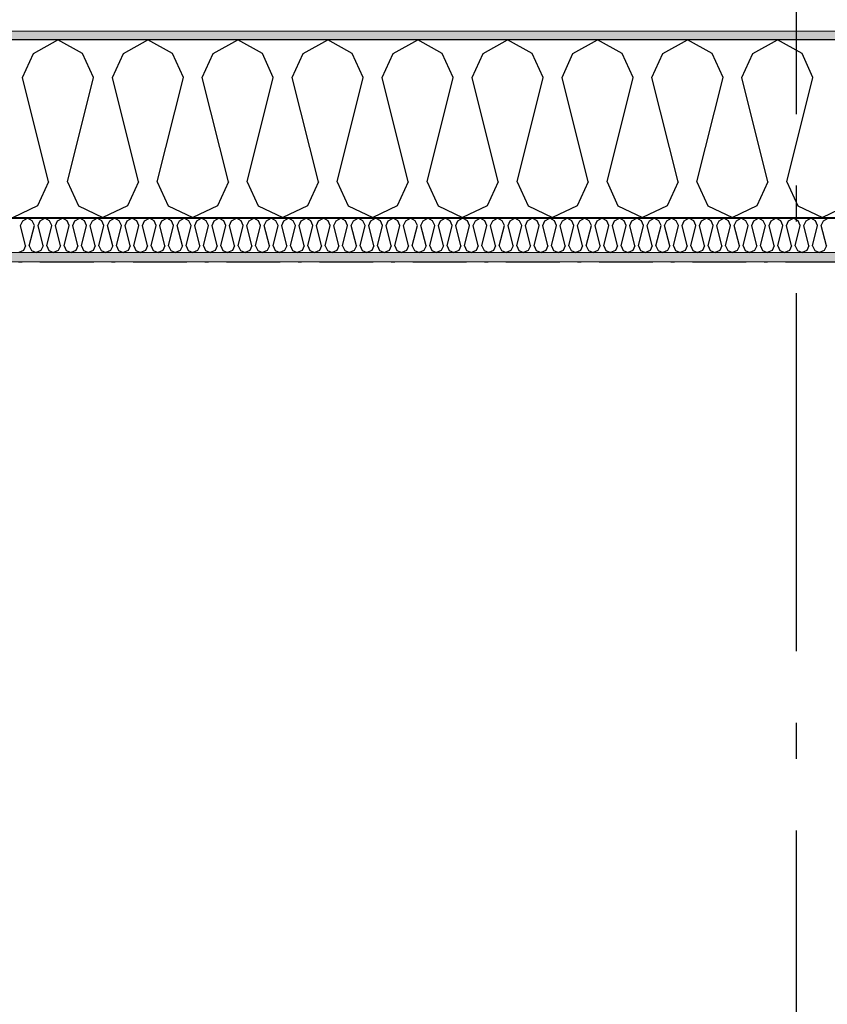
# Model space of a CAD drawing. Header units: millimetres. Extents: x -150 to 340869, y -1115 to 365939.
# Tile 53 of 193: x 288803 to 289929, y 357344 to 358719. Entities that reach past the tile are written whole.
import ezdxf
from ezdxf.enums import TextEntityAlignment as Align

# ---------------------------------------------------------------- set-up
doc = ezdxf.new("R2010")
doc.units = ezdxf.units.MM
doc.header["$LTSCALE"] = 0.5
doc.header["$MEASUREMENT"] = 0
for name, pattern in [('Akselinje', [1500, 1000, -200, 100, -200]), ('Over snittplan', [260, 150, -50, 10, -50]), ('PLINE', [0])]:
    doc.linetypes.add(name, pattern=pattern)
for name, color, linetype in [('232- Ikke-bærende yttervegger (Skravur)(Nye konstruksjoner)', 7, 'Continuous'), ('232- Ikke-bærende yttervegger(Nye konstruksjoner)', 7, 'Continuous'), ('255- Gulvoverflate(Nye konstruksjoner)', 7, 'Continuous'), ('26-- Yttertak(Nye konstruksjoner)', 7, 'Continuous'), ('82-- Modullinjer(Nye konstruksjoner)', 7, 'Continuous')]:
    doc.layers.add(name, color=color, linetype=linetype)
doc.layers.add('235- Utvendig kledning og overflate(Nye konstruksjoner)', color=7, linetype='Continuous', lineweight=0)
doc.layers.add('236- Innvendig kledning og overflate(Nye konstruksjoner)', color=7, linetype='Continuous', lineweight=0)
doc.styles.add('GENERATED_STYLE_4', font='arial.ttf')
pattern_1 = [(0, (0, 0), (0, 43.30127), [0, -25]), (0, (12.5, 21.65), (0, 43.30127), [0, -25])]

# ---------------------------------------------------------------- blocks, each defined once
blk = doc.blocks.new('*X25')
at = {"layer": '232- Ikke-bærende yttervegger (Skravur)(Nye konstruksjoner)', "linetype": 'PLINE'}
for p, q in [((288804, 358431.4), (288807, 358437.9)), ((288807, 358437.9), (288813.6, 358441.6)), ((288820.2, 358437.9), (288813.6, 358441.6)), ((288823.2, 358431.4), (288820.2, 358437.9)), ((288828.3, 358431.4), (288831.2, 358437.9)), ((288831.2, 358437.9), (288837.9, 358441.6)), ((288844.5, 358437.9), (288837.9, 358441.6)), ((288847.5, 358431.4), (288844.5, 358437.9)), ((288852.6, 358431.4), (288855.5, 358437.9)), ((288855.5, 358437.9), (288862.2, 358441.6)), ((288868.8, 358437.9), (288862.2, 358441.6)), ((288871.7, 358431.4), (288868.8, 358437.9)), ((288876.8, 358431.4), (288879.8, 358437.9)), ((288879.8, 358437.9), (288886.4, 358441.6)), ((288893.1, 358437.9), (288886.4, 358441.6)), ((288896, 358431.4), (288893.1, 358437.9)), ((288901.1, 358431.4), (288904.1, 358437.9)), ((288904.1, 358437.9), (288910.7, 358441.6)), ((288917.4, 358437.9), (288910.7, 358441.6)), ((288920.3, 358431.4), (288917.4, 358437.9)), ((288925.4, 358431.4), (288928.4, 358437.9)), ((288928.4, 358437.9), (288935, 358441.6)), ((288941.6, 358437.9), (288935, 358441.6)), ((288944.6, 358431.4), (288941.6, 358437.9)), ((288949.7, 358431.4), (288952.7, 358437.9)), ((288952.7, 358437.9), (288959.3, 358441.6)), ((288965.9, 358437.9), (288959.3, 358441.6)), ((288968.9, 358431.4), (288965.9, 358437.9)), ((288974, 358431.4), (288976.9, 358437.9)), ((288976.9, 358437.9), (288983.6, 358441.6)), ((288990.2, 358437.9), (288983.6, 358441.6)), ((288993.2, 358431.4), (288990.2, 358437.9)), ((288998.3, 358431.4), (289001.2, 358437.9)), ((289001.2, 358437.9), (289007.8, 358441.6)), ((289014.5, 358437.9), (289007.8, 358441.6)), ((289017.4, 358431.4), (289014.5, 358437.9)), ((289022.5, 358431.4), (289025.5, 358437.9)), ((289025.5, 358437.9), (289032.1, 358441.6)), ((289038.8, 358437.9), (289032.1, 358441.6)), ((289041.7, 358431.4), (289038.8, 358437.9)), ((289046.8, 358431.4), (289049.8, 358437.9)), ((289049.8, 358437.9), (289056.4, 358441.6)), ((289063, 358437.9), (289056.4, 358441.6)), ((289066, 358431.4), (289063, 358437.9)), ((289071.1, 358431.4), (289074.1, 358437.9)), ((289074.1, 358437.9), (289080.7, 358441.6)), ((289087.3, 358437.9), (289080.7, 358441.6)), ((289090.3, 358431.4), (289087.3, 358437.9)), ((289095.4, 358431.4), (289098.3, 358437.9)), ((289098.3, 358437.9), (289105, 358441.6)), ((289111.6, 358437.9), (289105, 358441.6)), ((289114.6, 358431.4), (289111.6, 358437.9)), ((289119.7, 358431.4), (289122.6, 358437.9)), ((289122.6, 358437.9), (289129.3, 358441.6)), ((289135.9, 358437.9), (289129.3, 358441.6)), ((289138.8, 358431.4), (289135.9, 358437.9)), ((289143.9, 358431.4), (289146.9, 358437.9)), ((289146.9, 358437.9), (289153.5, 358441.6)), ((289160.2, 358437.9), (289153.5, 358441.6)), ((289163.1, 358431.4), (289160.2, 358437.9)), ((289168.2, 358431.4), (289171.2, 358437.9)), ((289171.2, 358437.9), (289177.8, 358441.6)), ((289184.4, 358437.9), (289177.8, 358441.6)), ((289187.4, 358431.4), (289184.4, 358437.9)), ((289192.5, 358431.4), (289195.5, 358437.9)), ((289195.5, 358437.9), (289202.1, 358441.6)), ((289208.7, 358437.9), (289202.1, 358441.6)), ((289211.7, 358431.4), (289208.7, 358437.9)), ((289216.8, 358431.4), (289219.7, 358437.9)), ((289219.7, 358437.9), (289226.4, 358441.6)), ((289233, 358437.9), (289226.4, 358441.6)), ((289236, 358431.4), (289233, 358437.9)), ((289241.1, 358431.4), (289244, 358437.9)), ((289244, 358437.9), (289250.7, 358441.6)), ((289257.3, 358437.9), (289250.7, 358441.6)), ((289260.2, 358431.4), (289257.3, 358437.9)), ((289265.3, 358431.4), (289268.3, 358437.9)), ((289268.3, 358437.9), (289274.9, 358441.6)), ((289281.6, 358437.9), (289274.9, 358441.6)), ((289284.5, 358431.4), (289281.6, 358437.9)), ((289289.6, 358431.4), (289292.6, 358437.9)), ((289292.6, 358437.9), (289299.2, 358441.6)), ((289305.9, 358437.9), (289299.2, 358441.6)), ((289308.8, 358431.4), (289305.9, 358437.9)), ((289313.9, 358431.4), (289316.9, 358437.9)), ((289316.9, 358437.9), (289323.5, 358441.6)), ((289330.1, 358437.9), (289323.5, 358441.6)), ((289333.1, 358431.4), (289330.1, 358437.9)), ((289338.2, 358431.4), (289341.2, 358437.9)), ((289341.2, 358437.9), (289347.8, 358441.6)), ((289354.4, 358437.9), (289347.8, 358441.6)), ((289357.4, 358431.4), (289354.4, 358437.9)), ((289362.5, 358431.4), (289365.4, 358437.9)), ((289365.4, 358437.9), (289372.1, 358441.6)), ((289378.7, 358437.9), (289372.1, 358441.6)), ((289381.7, 358431.4), (289378.7, 358437.9)), ((289386.8, 358431.4), (289389.7, 358437.9)), ((289389.7, 358437.9), (289396.3, 358441.6)), ((289403, 358437.9), (289396.3, 358441.6)), ((289405.9, 358431.4), (289403, 358437.9)), ((289411, 358431.4), (289414, 358437.9)), ((289414, 358437.9), (289420.6, 358441.6)), ((289427.3, 358437.9), (289420.6, 358441.6)), ((289430.2, 358431.4), (289427.3, 358437.9)), ((289435.3, 358431.4), (289438.3, 358437.9)), ((289438.3, 358437.9), (289444.9, 358441.6)), ((289451.5, 358437.9), (289444.9, 358441.6)), ((289454.5, 358431.4), (289451.5, 358437.9)), ((289459.6, 358431.4), (289462.6, 358437.9)), ((289462.6, 358437.9), (289469.2, 358441.6)), ((289475.8, 358437.9), (289469.2, 358441.6)), ((289478.8, 358431.4), (289475.8, 358437.9)), ((289483.9, 358431.4), (289486.8, 358437.9)), ((289486.8, 358437.9), (289493.5, 358441.6)), ((289500.1, 358437.9), (289493.5, 358441.6)), ((289503.1, 358431.4), (289500.1, 358437.9)), ((289508.2, 358431.4), (289511.1, 358437.9)), ((289511.1, 358437.9), (289517.8, 358441.6)), ((289524.4, 358437.9), (289517.8, 358441.6)), ((289527.3, 358431.4), (289524.4, 358437.9)), ((289532.4, 358431.4), (289535.4, 358437.9)), ((289535.4, 358437.9), (289542, 358441.6)), ((289548.7, 358437.9), (289542, 358441.6)), ((289551.6, 358431.4), (289548.7, 358437.9)), ((289556.7, 358431.4), (289559.7, 358437.9)), ((289559.7, 358437.9), (289566.3, 358441.6)), ((289572.9, 358437.9), (289566.3, 358441.6)), ((289575.9, 358431.4), (289572.9, 358437.9)), ((289581, 358431.4), (289584, 358437.9)), ((289584, 358437.9), (289590.6, 358441.6)), ((289597.2, 358437.9), (289590.6, 358441.6)), ((289600.2, 358431.4), (289597.2, 358437.9)), ((289605.3, 358431.4), (289608.2, 358437.9)), ((289608.2, 358437.9), (289614.9, 358441.6)), ((289621.5, 358437.9), (289614.9, 358441.6)), ((289624.5, 358431.4), (289621.5, 358437.9)), ((289629.6, 358431.4), (289632.5, 358437.9)), ((289632.5, 358437.9), (289639.2, 358441.6)), ((289645.8, 358437.9), (289639.2, 358441.6)), ((289648.7, 358431.4), (289645.8, 358437.9)), ((289653.8, 358431.4), (289656.8, 358437.9)), ((289656.8, 358437.9), (289663.4, 358441.6)), ((289670.1, 358437.9), (289663.4, 358441.6)), ((289673, 358431.4), (289670.1, 358437.9)), ((289678.1, 358431.4), (289681.1, 358437.9)), ((289681.1, 358437.9), (289687.7, 358441.6)), ((289694.4, 358437.9), (289687.7, 358441.6)), ((289697.3, 358431.4), (289694.4, 358437.9)), ((289702.4, 358431.4), (289705.4, 358437.9)), ((289705.4, 358437.9), (289712, 358441.6)), ((289718.6, 358437.9), (289712, 358441.6)), ((289721.6, 358431.4), (289718.6, 358437.9)), ((289726.7, 358431.4), (289729.7, 358437.9)), ((289729.7, 358437.9), (289736.3, 358441.6)), ((289742.9, 358437.9), (289736.3, 358441.6)), ((289745.9, 358431.4), (289742.9, 358437.9)), ((289751, 358431.4), (289753.9, 358437.9)), ((289753.9, 358437.9), (289760.6, 358441.6)), ((289767.2, 358437.9), (289760.6, 358441.6)), ((289770.2, 358431.4), (289767.2, 358437.9)), ((289775.3, 358431.4), (289778.2, 358437.9)), ((289778.2, 358437.9), (289784.8, 358441.6)), ((289791.5, 358437.9), (289784.8, 358441.6)), ((289794.4, 358431.4), (289791.5, 358437.9)), ((289799.5, 358431.4), (289802.5, 358437.9)), ((289802.5, 358437.9), (289809.1, 358441.6)), ((289815.8, 358437.9), (289809.1, 358441.6)), ((289818.7, 358431.4), (289815.8, 358437.9)), ((289823.8, 358431.4), (289826.8, 358437.9)), ((289826.8, 358437.9), (289833.4, 358441.6)), ((289840, 358437.9), (289833.4, 358441.6)), ((289843, 358431.4), (289840, 358437.9)), ((289848.1, 358431.4), (289851.1, 358437.9)), ((289851.1, 358437.9), (289857.7, 358441.6)), ((289864.3, 358437.9), (289857.7, 358441.6)), ((289867.3, 358431.4), (289864.3, 358437.9)), ((289872.4, 358431.4), (289875.3, 358437.9)), ((289875.3, 358437.9), (289882, 358441.6)), ((289888.6, 358437.9), (289882, 358441.6)), ((289891.6, 358431.4), (289888.6, 358437.9)), ((289896.7, 358431.4), (289899.6, 358437.9)), ((289899.6, 358437.9), (289906.3, 358441.6)), ((289912.9, 358437.9), (289906.3, 358441.6)), ((289915.8, 358431.4), (289912.9, 358437.9)), ((289920.9, 358431.4), (289923.9, 358437.9)), ((289923.9, 358437.9), (289930.5, 358441.6)), ((288811, 358403.3), (288804, 358431.4)), ((288816.1, 358403.3), (288823.2, 358431.4)), ((288835.3, 358403.3), (288828.3, 358431.4)), ((288840.4, 358403.3), (288847.5, 358431.4)), ((288859.6, 358403.3), (288852.6, 358431.4)), ((288864.7, 358403.3), (288871.7, 358431.4)), ((288883.9, 358403.3), (288876.8, 358431.4)), ((288889, 358403.3), (288896, 358431.4)), ((288908.2, 358403.3), (288901.1, 358431.4)), ((288913.3, 358403.3), (288920.3, 358431.4)), ((288932.5, 358403.3), (288925.4, 358431.4)), ((288937.6, 358403.3), (288944.6, 358431.4)), ((288956.7, 358403.3), (288949.7, 358431.4)), ((288961.8, 358403.3), (288968.9, 358431.4)), ((288981, 358403.3), (288974, 358431.4)), ((288986.1, 358403.3), (288993.2, 358431.4)), ((289005.3, 358403.3), (288998.3, 358431.4)), ((289010.4, 358403.3), (289017.4, 358431.4)), ((289029.6, 358403.3), (289022.5, 358431.4)), ((289034.7, 358403.3), (289041.7, 358431.4)), ((289053.9, 358403.3), (289046.8, 358431.4)), ((289059, 358403.3), (289066, 358431.4)), ((289078.1, 358403.3), (289071.1, 358431.4)), ((289083.2, 358403.3), (289090.3, 358431.4)), ((289102.4, 358403.3), (289095.4, 358431.4)), ((289107.5, 358403.3), (289114.6, 358431.4)), ((289126.7, 358403.3), (289119.7, 358431.4)), ((289131.8, 358403.3), (289138.8, 358431.4)), ((289151, 358403.3), (289143.9, 358431.4)), ((289156.1, 358403.3), (289163.1, 358431.4)), ((289175.3, 358403.3), (289168.2, 358431.4)), ((289180.4, 358403.3), (289187.4, 358431.4)), ((289199.5, 358403.3), (289192.5, 358431.4)), ((289204.6, 358403.3), (289211.7, 358431.4)), ((289223.8, 358403.3), (289216.8, 358431.4)), ((289228.9, 358403.3), (289236, 358431.4)), ((289248.1, 358403.3), (289241.1, 358431.4)), ((289253.2, 358403.3), (289260.2, 358431.4)), ((289272.4, 358403.3), (289265.3, 358431.4)), ((289277.5, 358403.3), (289284.5, 358431.4)), ((289296.7, 358403.3), (289289.6, 358431.4)), ((289301.8, 358403.3), (289308.8, 358431.4)), ((289321, 358403.3), (289313.9, 358431.4)), ((289326.1, 358403.3), (289333.1, 358431.4)), ((289345.2, 358403.3), (289338.2, 358431.4)), ((289350.3, 358403.3), (289357.4, 358431.4)), ((289369.5, 358403.3), (289362.5, 358431.4)), ((289374.6, 358403.3), (289381.7, 358431.4)), ((289393.8, 358403.3), (289386.8, 358431.4)), ((289398.9, 358403.3), (289405.9, 358431.4)), ((289418.1, 358403.3), (289411, 358431.4)), ((289423.2, 358403.3), (289430.2, 358431.4)), ((289442.4, 358403.3), (289435.3, 358431.4)), ((289447.5, 358403.3), (289454.5, 358431.4)), ((289466.6, 358403.3), (289459.6, 358431.4)), ((289471.7, 358403.3), (289478.8, 358431.4)), ((289490.9, 358403.3), (289483.9, 358431.4)), ((289496, 358403.3), (289503.1, 358431.4)), ((289515.2, 358403.3), (289508.2, 358431.4)), ((289520.3, 358403.3), (289527.3, 358431.4)), ((289539.5, 358403.3), (289532.4, 358431.4)), ((289544.6, 358403.3), (289551.6, 358431.4)), ((289563.8, 358403.3), (289556.7, 358431.4)), ((289568.9, 358403.3), (289575.9, 358431.4)), ((289588, 358403.3), (289581, 358431.4)), ((289593.1, 358403.3), (289600.2, 358431.4)), ((289612.3, 358403.3), (289605.3, 358431.4)), ((289617.4, 358403.3), (289624.5, 358431.4)), ((289636.6, 358403.3), (289629.6, 358431.4)), ((289641.7, 358403.3), (289648.7, 358431.4)), ((289660.9, 358403.3), (289653.8, 358431.4)), ((289666, 358403.3), (289673, 358431.4)), ((289685.2, 358403.3), (289678.1, 358431.4)), ((289690.3, 358403.3), (289697.3, 358431.4)), ((289709.5, 358403.3), (289702.4, 358431.4)), ((289714.6, 358403.3), (289721.6, 358431.4)), ((289733.7, 358403.3), (289726.7, 358431.4)), ((289738.8, 358403.3), (289745.9, 358431.4)), ((289758, 358403.3), (289751, 358431.4)), ((289763.1, 358403.3), (289770.2, 358431.4)), ((289782.3, 358403.3), (289775.3, 358431.4)), ((289787.4, 358403.3), (289794.4, 358431.4)), ((289806.6, 358403.3), (289799.5, 358431.4)), ((289811.7, 358403.3), (289818.7, 358431.4)), ((289830.9, 358403.3), (289823.8, 358431.4)), ((289836, 358403.3), (289843, 358431.4)), ((289855.1, 358403.3), (289848.1, 358431.4)), ((289860.2, 358403.3), (289867.3, 358431.4)), ((289879.4, 358403.3), (289872.4, 358431.4)), ((289884.5, 358403.3), (289891.6, 358431.4)), ((289903.7, 358403.3), (289896.7, 358431.4)), ((289908.8, 358403.3), (289915.8, 358431.4)), ((289928, 358403.3), (289920.9, 358431.4)), ((288808.1, 358396.8), (288801.5, 358393.6)), ((288811, 358403.3), (288808.1, 358396.8)), ((288816.1, 358403.3), (288819.1, 358396.8)), ((288819.1, 358396.8), (288825.7, 358393.6)), ((288832.4, 358396.8), (288825.7, 358393.6)), ((288835.3, 358403.3), (288832.4, 358396.8)), ((288840.4, 358403.3), (288843.4, 358396.8)), ((288843.4, 358396.8), (288850, 358393.6)), ((288856.6, 358396.8), (288850, 358393.6)), ((288859.6, 358403.3), (288856.6, 358396.8)), ((288864.7, 358403.3), (288867.7, 358396.8)), ((288867.7, 358396.8), (288874.3, 358393.6)), ((288880.9, 358396.8), (288874.3, 358393.6)), ((288883.9, 358403.3), (288880.9, 358396.8)), ((288889, 358403.3), (288891.9, 358396.8)), ((288891.9, 358396.8), (288898.6, 358393.6)), ((288905.2, 358396.8), (288898.6, 358393.6)), ((288908.2, 358403.3), (288905.2, 358396.8)), ((288913.3, 358403.3), (288916.2, 358396.8)), ((288916.2, 358396.8), (288922.9, 358393.6)), ((288929.5, 358396.8), (288922.9, 358393.6)), ((288932.5, 358403.3), (288929.5, 358396.8)), ((288937.6, 358403.3), (288940.5, 358396.8)), ((288940.5, 358396.8), (288947.1, 358393.6)), ((288953.8, 358396.8), (288947.1, 358393.6)), ((288956.7, 358403.3), (288953.8, 358396.8)), ((288961.8, 358403.3), (288964.8, 358396.8)), ((288964.8, 358396.8), (288971.4, 358393.6)), ((288978.1, 358396.8), (288971.4, 358393.6)), ((288981, 358403.3), (288978.1, 358396.8)), ((288986.1, 358403.3), (288989.1, 358396.8)), ((288989.1, 358396.8), (288995.7, 358393.6)), ((289002.3, 358396.8), (288995.7, 358393.6)), ((289005.3, 358403.3), (289002.3, 358396.8)), ((289010.4, 358403.3), (289013.4, 358396.8)), ((289013.4, 358396.8), (289020, 358393.6)), ((289026.6, 358396.8), (289020, 358393.6)), ((289029.6, 358403.3), (289026.6, 358396.8)), ((289034.7, 358403.3), (289037.6, 358396.8)), ((289037.6, 358396.8), (289044.3, 358393.6)), ((289050.9, 358396.8), (289044.3, 358393.6)), ((289053.9, 358403.3), (289050.9, 358396.8)), ((289059, 358403.3), (289061.9, 358396.8)), ((289061.9, 358396.8), (289068.5, 358393.6)), ((289075.2, 358396.8), (289068.5, 358393.6)), ((289078.1, 358403.3), (289075.2, 358396.8)), ((289083.2, 358403.3), (289086.2, 358396.8)), ((289086.2, 358396.8), (289092.8, 358393.6)), ((289099.5, 358396.8), (289092.8, 358393.6)), ((289102.4, 358403.3), (289099.5, 358396.8)), ((289107.5, 358403.3), (289110.5, 358396.8)), ((289110.5, 358396.8), (289117.1, 358393.6)), ((289123.7, 358396.8), (289117.1, 358393.6)), ((289126.7, 358403.3), (289123.7, 358396.8)), ((289131.8, 358403.3), (289134.8, 358396.8)), ((289134.8, 358396.8), (289141.4, 358393.6)), ((289148, 358396.8), (289141.4, 358393.6)), ((289151, 358403.3), (289148, 358396.8)), ((289156.1, 358403.3), (289159, 358396.8)), ((289159, 358396.8), (289165.7, 358393.6)), ((289172.3, 358396.8), (289165.7, 358393.6)), ((289175.3, 358403.3), (289172.3, 358396.8)), ((289180.4, 358403.3), (289183.3, 358396.8)), ((289183.3, 358396.8), (289190, 358393.6)), ((289196.6, 358396.8), (289190, 358393.6)), ((289199.5, 358403.3), (289196.6, 358396.8)), ((289204.6, 358403.3), (289207.6, 358396.8)), ((289207.6, 358396.8), (289214.2, 358393.6)), ((289220.9, 358396.8), (289214.2, 358393.6)), ((289223.8, 358403.3), (289220.9, 358396.8)), ((289228.9, 358403.3), (289231.9, 358396.8)), ((289231.9, 358396.8), (289238.5, 358393.6)), ((289245.1, 358396.8), (289238.5, 358393.6)), ((289248.1, 358403.3), (289245.1, 358396.8)), ((289253.2, 358403.3), (289256.2, 358396.8)), ((289256.2, 358396.8), (289262.8, 358393.6)), ((289269.4, 358396.8), (289262.8, 358393.6)), ((289272.4, 358403.3), (289269.4, 358396.8)), ((289277.5, 358403.3), (289280.4, 358396.8)), ((289280.4, 358396.8), (289287.1, 358393.6)), ((289293.7, 358396.8), (289287.1, 358393.6)), ((289296.7, 358403.3), (289293.7, 358396.8)), ((289301.8, 358403.3), (289304.7, 358396.8)), ((289304.7, 358396.8), (289311.4, 358393.6)), ((289318, 358396.8), (289311.4, 358393.6)), ((289321, 358403.3), (289318, 358396.8)), ((289326.1, 358403.3), (289329, 358396.8)), ((289329, 358396.8), (289335.6, 358393.6)), ((289342.3, 358396.8), (289335.6, 358393.6)), ((289345.2, 358403.3), (289342.3, 358396.8)), ((289350.3, 358403.3), (289353.3, 358396.8)), ((289353.3, 358396.8), (289359.9, 358393.6)), ((289366.6, 358396.8), (289359.9, 358393.6)), ((289369.5, 358403.3), (289366.6, 358396.8)), ((289374.6, 358403.3), (289377.6, 358396.8)), ((289377.6, 358396.8), (289384.2, 358393.6)), ((289390.8, 358396.8), (289384.2, 358393.6)), ((289393.8, 358403.3), (289390.8, 358396.8)), ((289398.9, 358403.3), (289401.9, 358396.8)), ((289401.9, 358396.8), (289408.5, 358393.6)), ((289415.1, 358396.8), (289408.5, 358393.6)), ((289418.1, 358403.3), (289415.1, 358396.8)), ((289423.2, 358403.3), (289426.1, 358396.8)), ((289426.1, 358396.8), (289432.8, 358393.6)), ((289439.4, 358396.8), (289432.8, 358393.6)), ((289442.4, 358403.3), (289439.4, 358396.8)), ((289447.5, 358403.3), (289450.4, 358396.8)), ((289450.4, 358396.8), (289457, 358393.6)), ((289463.7, 358396.8), (289457, 358393.6)), ((289466.6, 358403.3), (289463.7, 358396.8)), ((289471.7, 358403.3), (289474.7, 358396.8)), ((289474.7, 358396.8), (289481.3, 358393.6)), ((289488, 358396.8), (289481.3, 358393.6)), ((289490.9, 358403.3), (289488, 358396.8)), ((289496, 358403.3), (289499, 358396.8)), ((289499, 358396.8), (289505.6, 358393.6)), ((289512.2, 358396.8), (289505.6, 358393.6)), ((289515.2, 358403.3), (289512.2, 358396.8)), ((289520.3, 358403.3), (289523.3, 358396.8)), ((289523.3, 358396.8), (289529.9, 358393.6)), ((289536.5, 358396.8), (289529.9, 358393.6)), ((289539.5, 358403.3), (289536.5, 358396.8)), ((289544.6, 358403.3), (289547.5, 358396.8)), ((289547.5, 358396.8), (289554.2, 358393.6)), ((289560.8, 358396.8), (289554.2, 358393.6)), ((289563.8, 358403.3), (289560.8, 358396.8)), ((289568.9, 358403.3), (289571.8, 358396.8)), ((289571.8, 358396.8), (289578.5, 358393.6)), ((289585.1, 358396.8), (289578.5, 358393.6)), ((289588, 358403.3), (289585.1, 358396.8)), ((289593.1, 358403.3), (289596.1, 358396.8)), ((289596.1, 358396.8), (289602.7, 358393.6)), ((289609.4, 358396.8), (289602.7, 358393.6)), ((289612.3, 358403.3), (289609.4, 358396.8)), ((289617.4, 358403.3), (289620.4, 358396.8)), ((289620.4, 358396.8), (289627, 358393.6)), ((289633.6, 358396.8), (289627, 358393.6)), ((289636.6, 358403.3), (289633.6, 358396.8)), ((289641.7, 358403.3), (289644.7, 358396.8)), ((289644.7, 358396.8), (289651.3, 358393.6)), ((289657.9, 358396.8), (289651.3, 358393.6)), ((289660.9, 358403.3), (289657.9, 358396.8)), ((289666, 358403.3), (289668.9, 358396.8)), ((289668.9, 358396.8), (289675.6, 358393.6)), ((289682.2, 358396.8), (289675.6, 358393.6)), ((289685.2, 358403.3), (289682.2, 358396.8)), ((289690.3, 358403.3), (289693.2, 358396.8)), ((289693.2, 358396.8), (289699.9, 358393.6)), ((289706.5, 358396.8), (289699.9, 358393.6)), ((289709.5, 358403.3), (289706.5, 358396.8)), ((289714.6, 358403.3), (289717.5, 358396.8)), ((289717.5, 358396.8), (289724.1, 358393.6)), ((289730.8, 358396.8), (289724.1, 358393.6)), ((289733.7, 358403.3), (289730.8, 358396.8)), ((289738.8, 358403.3), (289741.8, 358396.8)), ((289741.8, 358396.8), (289748.4, 358393.6)), ((289755.1, 358396.8), (289748.4, 358393.6)), ((289758, 358403.3), (289755.1, 358396.8)), ((289763.1, 358403.3), (289766.1, 358396.8)), ((289766.1, 358396.8), (289772.7, 358393.6)), ((289779.3, 358396.8), (289772.7, 358393.6)), ((289782.3, 358403.3), (289779.3, 358396.8)), ((289787.4, 358403.3), (289790.4, 358396.8)), ((289790.4, 358396.8), (289797, 358393.6)), ((289803.6, 358396.8), (289797, 358393.6)), ((289806.6, 358403.3), (289803.6, 358396.8)), ((289811.7, 358403.3), (289814.6, 358396.8)), ((289814.6, 358396.8), (289821.3, 358393.6)), ((289827.9, 358396.8), (289821.3, 358393.6)), ((289830.9, 358403.3), (289827.9, 358396.8)), ((289836, 358403.3), (289838.9, 358396.8)), ((289838.9, 358396.8), (289845.5, 358393.6)), ((289852.2, 358396.8), (289845.5, 358393.6)), ((289855.1, 358403.3), (289852.2, 358396.8)), ((289860.2, 358403.3), (289863.2, 358396.8)), ((289863.2, 358396.8), (289869.8, 358393.6)), ((289876.5, 358396.8), (289869.8, 358393.6)), ((289879.4, 358403.3), (289876.5, 358396.8)), ((289884.5, 358403.3), (289887.5, 358396.8)), ((289887.5, 358396.8), (289894.1, 358393.6)), ((289900.7, 358396.8), (289894.1, 358393.6)), ((289903.7, 358403.3), (289900.7, 358396.8)), ((289908.8, 358403.3), (289911.8, 358396.8)), ((289911.8, 358396.8), (289918.4, 358393.6)), ((289925, 358396.8), (289918.4, 358393.6)), ((289928, 358403.3), (289925, 358396.8))]:
    blk.add_line(p, q, dxfattribs=at)
blk = doc.blocks.new('*X27')
at = {"layer": '232- Ikke-bærende yttervegger (Skravur)(Nye konstruksjoner)', "linetype": 'PLINE'}
for p, q in [((288821.8, 358671.5), (288856.1, 358690.6)), ((288890.3, 358671.5), (288856.1, 358690.6)), ((288947.3, 358671.5), (288981.5, 358690.6)), ((289015.8, 358671.5), (288981.5, 358690.6)), ((289072.7, 358671.5), (289107, 358690.6)), ((289141.3, 358671.5), (289107, 358690.6)), ((289198.2, 358671.5), (289232.4, 358690.6)), ((289266.7, 358671.5), (289232.4, 358690.6)), ((289323.6, 358671.5), (289357.9, 358690.6)), ((289392.2, 358671.5), (289357.9, 358690.6)), ((289449.1, 358671.5), (289483.4, 358690.6)), ((289517.6, 358671.5), (289483.4, 358690.6)), ((289574.5, 358671.5), (289608.8, 358690.6)), ((289643.1, 358671.5), (289608.8, 358690.6)), ((289700, 358671.5), (289734.3, 358690.6)), ((289768.5, 358671.5), (289734.3, 358690.6)), ((289825.5, 358671.5), (289859.7, 358690.6)), ((289894, 358671.5), (289859.7, 358690.6)), ((288806.5, 358637.9), (288821.8, 358671.5)), ((288905.6, 358637.9), (288890.3, 358671.5)), ((288932, 358637.9), (288947.3, 358671.5)), ((289031.1, 358637.9), (289015.8, 358671.5)), ((289057.4, 358637.9), (289072.7, 358671.5)), ((289156.5, 358637.9), (289141.3, 358671.5)), ((289182.9, 358637.9), (289198.2, 358671.5)), ((289282, 358637.9), (289266.7, 358671.5)), ((289308.4, 358637.9), (289323.6, 358671.5)), ((289407.4, 358637.9), (289392.2, 358671.5)), ((289433.8, 358637.9), (289449.1, 358671.5)), ((289532.9, 358637.9), (289517.6, 358671.5)), ((289559.3, 358637.9), (289574.5, 358671.5)), ((289658.4, 358637.9), (289643.1, 358671.5)), ((289684.7, 358637.9), (289700, 358671.5)), ((289783.8, 358637.9), (289768.5, 358671.5)), ((289810.2, 358637.9), (289825.5, 358671.5)), ((289909.3, 358637.9), (289894, 358671.5)), ((288842.9, 358492.5), (288806.5, 358637.9)), ((288869.3, 358492.5), (288905.6, 358637.9)), ((288968.4, 358492.5), (288932, 358637.9)), ((288994.7, 358492.5), (289031.1, 358637.9)), ((289093.8, 358492.5), (289057.4, 358637.9)), ((289120.2, 358492.5), (289156.5, 358637.9)), ((289219.3, 358492.5), (289182.9, 358637.9)), ((289245.6, 358492.5), (289282, 358637.9)), ((289344.7, 358492.5), (289308.4, 358637.9)), ((289371.1, 358492.5), (289407.4, 358637.9)), ((289470.2, 358492.5), (289433.8, 358637.9)), ((289496.5, 358492.5), (289532.9, 358637.9)), ((289595.6, 358492.5), (289559.3, 358637.9)), ((289622, 358492.5), (289658.4, 358637.9)), ((289721.1, 358492.5), (289684.7, 358637.9)), ((289747.4, 358492.5), (289783.8, 358637.9)), ((289846.5, 358492.5), (289810.2, 358637.9)), ((289872.9, 358492.5), (289909.3, 358637.9)), ((288842.9, 358492.5), (288827.6, 358458.9)), ((288869.3, 358492.5), (288884.6, 358458.9)), ((288968.4, 358492.5), (288953.1, 358458.9)), ((288994.7, 358492.5), (289010, 358458.9)), ((289093.8, 358492.5), (289078.5, 358458.9)), ((289120.2, 358492.5), (289135.5, 358458.9)), ((289219.3, 358492.5), (289204, 358458.9)), ((289245.6, 358492.5), (289260.9, 358458.9)), ((289344.7, 358492.5), (289329.4, 358458.9)), ((289371.1, 358492.5), (289386.4, 358458.9)), ((289470.2, 358492.5), (289454.9, 358458.9)), ((289496.5, 358492.5), (289511.8, 358458.9)), ((289595.6, 358492.5), (289580.3, 358458.9)), ((289622, 358492.5), (289637.3, 358458.9)), ((289721.1, 358492.5), (289705.8, 358458.9)), ((289747.4, 358492.5), (289762.7, 358458.9)), ((289846.5, 358492.5), (289831.2, 358458.9)), ((289872.9, 358492.5), (289888.2, 358458.9)), ((288827.6, 358458.9), (288793.4, 358442.6)), ((288884.6, 358458.9), (288918.8, 358442.6)), ((288953.1, 358458.9), (288918.8, 358442.6)), ((289010, 358458.9), (289044.3, 358442.6)), ((289078.5, 358458.9), (289044.3, 358442.6)), ((289135.5, 358458.9), (289169.7, 358442.6)), ((289204, 358458.9), (289169.7, 358442.6)), ((289260.9, 358458.9), (289295.2, 358442.6)), ((289329.4, 358458.9), (289295.2, 358442.6)), ((289386.4, 358458.9), (289420.6, 358442.6)), ((289454.9, 358458.9), (289420.6, 358442.6)), ((289511.8, 358458.9), (289546.1, 358442.6)), ((289580.3, 358458.9), (289546.1, 358442.6)), ((289637.3, 358458.9), (289671.5, 358442.6)), ((289705.8, 358458.9), (289671.5, 358442.6)), ((289762.7, 358458.9), (289797, 358442.6)), ((289831.2, 358458.9), (289797, 358442.6)), ((289888.2, 358458.9), (289922.4, 358442.6)), ((289956.7, 358458.9), (289922.4, 358442.6))]:
    blk.add_line(p, q, dxfattribs=at)
blk = doc.blocks.new('Standard grid marker[8]', base_point=(305734.8, 358690.6))
at = {"layer": '82-- Modullinjer(Nye konstruksjoner)', "linetype": 'Akselinje'}
blk.add_line((305534.8, 358690.6), (271734.8, 358690.6), dxfattribs=at)
at = {"layer": '82-- Modullinjer(Nye konstruksjoner)', "style": 'GENERATED_STYLE_4'}
for tag, p in [('AC_MarkerText_1_1', (271409.8, 358744.3)), ('AC_MarkerText_1_0', (305859.8, 358744.3))]:
    blk.add_attdef(tag, text='', height=100, rotation=360, dxfattribs=at).set_placement(p, align=Align.TOP_CENTER)
blk = doc.blocks.new('Standard grid marker[14]', base_point=(289886, 363787.1))
at = {"layer": '82-- Modullinjer(Nye konstruksjoner)', "linetype": 'Akselinje'}
blk.add_line((289886, 363587.1), (289886, 339987.1), dxfattribs=at)
at = {"layer": '82-- Modullinjer(Nye konstruksjoner)', "style": 'GENERATED_STYLE_4'}
for tag, p in [('AC_MarkerText_1_0', (289886, 363963.5)), ('AC_MarkerText_1_1', (289886, 339713.5))]:
    blk.add_attdef(tag, text='', height=100, rotation=360, dxfattribs=at).set_placement(p, align=Align.TOP_CENTER)

msp = doc.modelspace()

# ---------------------------------------------------------------- hatches: boundary and pattern name
at = {"layer": '232- Ikke-bærende yttervegger (Skravur)(Nye konstruksjoner)', "linetype": 'Continuous'}
h = msp.add_hatch(dxfattribs=at)
h.set_pattern_fill('Prikker_tett', color=256, style=0, pattern_type=2)
h.set_pattern_definition(pattern_1)
h.paths.add_polyline_path([(277601, 358690.6), (303051, 358690.6), (303051, 358702.6), (277601, 358702.6)])
msp.add_hatch(color=256, dxfattribs=at).paths.add_polyline_path([(277850, 358441.6), (302802, 358441.6), (302802, 358442.6), (277850, 358442.6)])
h = msp.add_hatch(dxfattribs=at)
h.set_pattern_fill('Prikker_tett', color=256, style=0, pattern_type=2)
h.set_pattern_definition(pattern_1)
h.paths.add_polyline_path([(277911, 358380.6), (302741, 358380.6), (302741, 358393.6), (277911, 358393.6)])

# ---------------------------------------------------------------- linework, layer by layer
at = {"layer": '232- Ikke-bærende yttervegger(Nye konstruksjoner)', "linetype": 'PLINE'}
for p, q in [((302803, 358690.6), (277849, 358690.6)), ((277850, 358442.6), (302803, 358442.6)), ((277898, 358441.6), (302802, 358441.6))]:
    msp.add_line(p, q, dxfattribs=at)
at = {"layer": '232- Ikke-bærende yttervegger(Nye konstruksjoner)', "linetype": 'Over snittplan', "flags": 128}
msp.add_lwpolyline([(277911, 358380.6), (302741, 358380.6)], dxfattribs=at)
at = {"layer": '235- Utvendig kledning og overflate(Nye konstruksjoner)', "linetype": 'PLINE'}
msp.add_line((303051, 358702.6), (277601, 358702.6), dxfattribs=at)
at = {"layer": '236- Innvendig kledning og overflate(Nye konstruksjoner)', "linetype": 'PLINE'}
msp.add_line((277911, 358393.6), (302754, 358393.6), dxfattribs=at)
at = {"layer": '236- Innvendig kledning og overflate(Nye konstruksjoner)', "linetype": 'PLINE', "flags": 128}
msp.add_lwpolyline([(277911, 358380.6), (302741, 358380.6)], dxfattribs=at)
at = {"layer": '255- Gulvoverflate(Nye konstruksjoner)', "linetype": 'PLINE', "flags": 128}
msp.add_lwpolyline([(277601, 349570.7), (277601, 347770.7), (285893, 347770.7), (294243, 347770.7), (303051, 347770.7), (303051, 349570.7), (303051, 358690.6), (277601, 358690.6), (277601, 354890.6)], close=True, dxfattribs=at)
at = {"layer": '26-- Yttertak(Nye konstruksjoner)', "linetype": 'PLINE', "flags": 128}
msp.add_lwpolyline([(277601, 358690.6), (277601.1, 356779.6), (303051, 356780.6), (303051, 358690.6)], close=True, dxfattribs=at)

# ---------------------------------------------------------------- block references
at = {"layer": '232- Ikke-bærende yttervegger(Nye konstruksjoner)'}
for name in ['*X27', '*X25']:
    msp.add_blockref(name, (0, 0), dxfattribs=at)
at = {"layer": '82-- Modullinjer(Nye konstruksjoner)', "linetype": 'PLINE'}
for name, p in [('Standard grid marker[14]', (289886, 363787.1)), ('Standard grid marker[8]', (305734.8, 358690.6))]:
    msp.add_blockref(name, p, dxfattribs=at)

doc.saveas('drawing.dxf')
